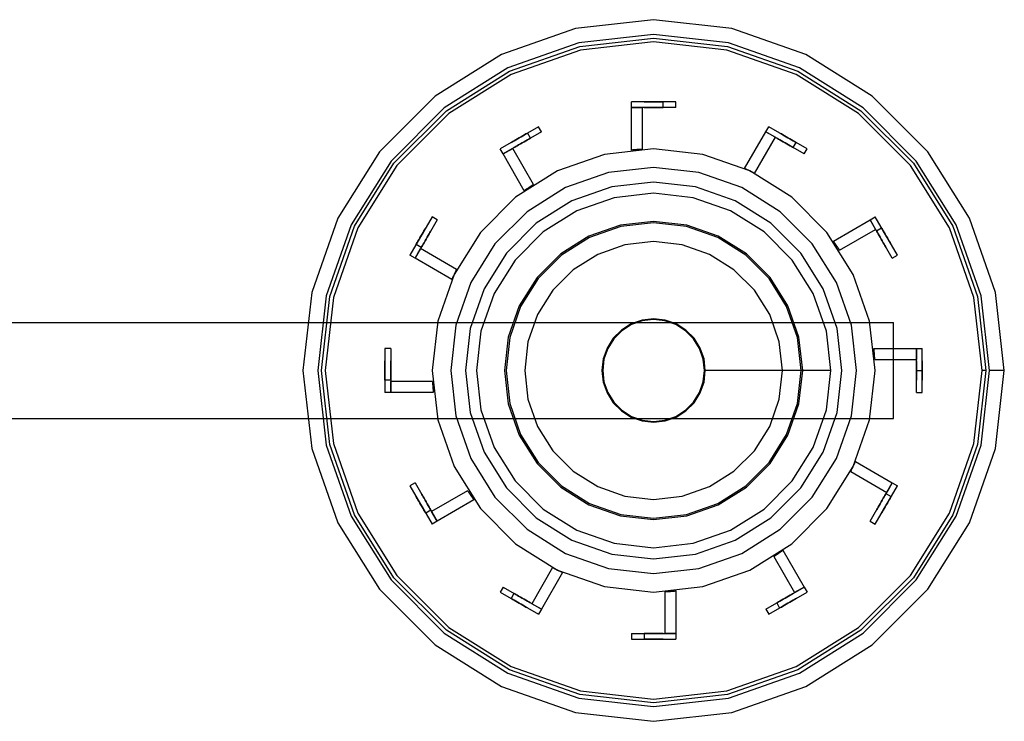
# Model space of a CAD drawing. Header units: millimetres. Extents: x -253 to 492, y -308 to 204.
# Tile 3 of 19: x 81 to 214, y -205 to -110. Entities that reach past the tile are written whole.
import ezdxf

# ---------------------------------------------------------------- set-up
doc = ezdxf.new("R2010")
doc.units = ezdxf.units.MM
doc.layers.add('GEOMETRY', color=7, linetype='Continuous')

msp = doc.modelspace()

# ---------------------------------------------------------------- linework, layer by layer
at = {"layer": 'GEOMETRY'}
for points in [[(214.5, -157.4012), (213.3116, -146.8534), (209.8058, -136.8346), (204.1586, -127.847), (196.653, -120.3414), (187.6654, -114.6942), (177.6466, -111.1884), (167.0988, -110), (156.5511, -111.1884), (146.5322, -114.6942), (137.5447, -120.3414), (130.0391, -127.847), (124.3919, -136.8346), (120.8861, -146.8534), (119.6977, -157.4012), (120.8861, -167.9489), (124.3919, -177.9678), (130.0391, -186.9553), (137.5447, -194.4609), (146.5322, -200.1081), (156.5511, -203.6139), (167.0988, -204.8023), (177.6466, -203.6139), (187.6654, -200.1081), (196.653, -194.4609), (204.1586, -186.9553), (209.8058, -177.9678), (213.3116, -167.9489), (214.5, -157.4012)], [(212.5, -157.4012), (211.3617, -147.2985), (208.0039, -137.7023), (202.5949, -129.094), (195.406, -121.9051), (186.7977, -116.4961), (177.2015, -113.1383), (167.0988, -112), (156.9961, -113.1383), (147.4, -116.4961), (138.7917, -121.9051), (131.6028, -129.094), (126.1938, -137.7023), (122.836, -147.2985), (121.6977, -157.4012), (122.836, -167.5039), (126.1938, -177.1), (131.6028, -185.7083), (138.7917, -192.8972), (147.4, -198.3062), (156.9961, -201.664), (167.0988, -202.8023), (177.2015, -201.664), (186.7977, -198.3062), (195.406, -192.8972), (202.5949, -185.7083), (208.0039, -177.1), (211.3617, -167.5039), (212.5, -157.4012)], [(212, -157.4012), (210.8742, -167.3926), (207.5534, -176.883), (202.204, -185.3966), (195.0943, -192.5063), (186.5807, -197.8557), (177.0903, -201.1766), (167.0988, -202.3023), (157.1074, -201.1766), (147.617, -197.8557), (139.1034, -192.5063), (131.9937, -185.3966), (126.6443, -176.883), (123.3234, -167.3926), (122.1977, -157.4012), (123.3234, -147.4097), (126.6443, -137.9193), (131.9937, -129.4057), (139.1034, -122.296), (147.617, -116.9466), (157.1074, -113.6258), (167.0988, -112.5), (177.0903, -113.6258), (186.5807, -116.9466), (195.0943, -122.296), (202.204, -129.4057), (207.5534, -137.9193), (210.8742, -147.4097), (212, -157.4012)], [(211.5, -157.4012), (210.3868, -147.521), (207.1029, -138.1362), (201.8131, -129.7175), (194.7825, -122.6869), (186.3638, -117.3971), (176.979, -114.1132), (167.0988, -113), (157.2186, -114.1132), (147.8339, -117.3971), (139.4152, -122.6869), (132.3846, -129.7175), (127.0948, -138.1362), (123.8109, -147.521), (122.6977, -157.4012), (123.8109, -167.2814), (127.0948, -176.6661), (132.3846, -185.0848), (139.4152, -192.1154), (147.8339, -197.4052), (157.2186, -200.6891), (167.0988, -201.8023), (176.979, -200.6891), (186.3638, -197.4052), (194.7825, -192.1154), (201.8131, -185.0848), (207.1029, -176.6661), (210.3868, -167.2814), (211.5, -157.4012)], [(164.1058, -121.884), (164.1058, -121.0858)], [(170.0919, -121.0858), (164.1058, -121.0858)], [(168.3958, -121.0858), (168.3633, -121.0858), (168.2674, -121.0858), (168.1129, -121.0858), (167.9075, -121.0858), (167.6616, -121.0858), (167.3874, -121.0858), (167.0988, -121.0858), (166.8102, -121.0858), (166.5361, -121.0858), (166.2902, -121.0858), (166.0848, -121.0858), (165.9303, -121.0858), (165.8344, -121.0858), (165.8019, -121.0858), (165.8344, -121.0858), (165.9303, -121.0858), (166.0848, -121.0858), (166.2902, -121.0858), (166.5361, -121.0858), (166.8102, -121.0858), (167.0988, -121.0858), (167.3874, -121.0858), (167.6616, -121.0858), (167.9075, -121.0858), (168.1129, -121.0858), (168.2674, -121.0858), (168.3633, -121.0858), (168.3958, -121.0858)], [(168.3958, -121.884), (168.3958, -121.0858)], [(170.0919, -121.884), (170.0919, -121.0858)], [(164.1058, -127.621), (164.1058, -121.884)], [(170.0919, -121.884), (164.1058, -121.884)], [(164.1058, -121.884), (165.6023, -121.884)], [(165.6023, -127.5084), (165.6023, -121.884)], [(168.3958, -121.884), (168.3633, -121.884), (168.2674, -121.884), (168.1129, -121.884), (167.9075, -121.884), (167.6616, -121.884), (167.3874, -121.884), (167.0988, -121.884), (166.8102, -121.884), (166.5361, -121.884), (166.2902, -121.884), (166.0848, -121.884), (165.9303, -121.884), (165.8344, -121.884), (165.8019, -121.884), (165.8344, -121.884), (165.9303, -121.884), (166.0848, -121.884), (166.2902, -121.884), (166.5361, -121.884), (166.8102, -121.884), (167.0988, -121.884), (167.3874, -121.884), (167.6616, -121.884), (167.9075, -121.884), (168.1129, -121.884), (168.2674, -121.884), (168.3633, -121.884), (168.3958, -121.884)], [(151.5332, -124.4546), (146.3491, -127.4477)], [(151.9323, -125.1458), (151.5332, -124.4546)], [(182.2654, -125.1458), (182.6645, -124.4546)], [(187.8485, -127.4477), (182.6645, -124.4546)], [(151.9323, -125.1458), (146.7482, -128.1389)], [(150.0644, -125.3027), (150.0362, -125.3189), (149.9531, -125.3669), (149.8193, -125.4441), (149.6415, -125.5468), (149.4285, -125.6698), (149.1911, -125.8068), (148.9412, -125.9511), (148.6912, -126.0955), (148.4538, -126.2325), (148.2408, -126.3555), (148.063, -126.4582), (147.9292, -126.5354), (147.8461, -126.5834), (147.8179, -126.5996), (147.8461, -126.5834), (147.9292, -126.5354), (148.063, -126.4582), (148.2408, -126.3555), (148.4538, -126.2325), (148.6912, -126.0955), (148.9412, -125.9511), (149.1911, -125.8068), (149.4285, -125.6698), (149.6415, -125.5468), (149.8193, -125.4441), (149.9531, -125.3669), (150.0362, -125.3189), (150.0644, -125.3027)], [(150.4634, -125.9939), (150.4353, -126.0101), (150.3522, -126.0581), (150.2184, -126.1353), (150.0405, -126.238), (149.8276, -126.361), (149.5902, -126.4981), (149.3402, -126.6424), (149.0903, -126.7867), (148.8529, -126.9237), (148.6399, -127.0467), (148.4621, -127.1494), (148.3283, -127.2266), (148.2452, -127.2746), (148.217, -127.2908), (148.2452, -127.2746), (148.3283, -127.2266), (148.4621, -127.1494), (148.6399, -127.0467), (148.8529, -126.9237), (149.0903, -126.7867), (149.3402, -126.6424), (149.5902, -126.4981), (149.8276, -126.361), (150.0405, -126.238), (150.2184, -126.1353), (150.3522, -126.0581), (150.4353, -126.0101), (150.4634, -125.9939)], [(150.4634, -125.9939), (150.0644, -125.3027)], [(179.3969, -130.1142), (182.2654, -125.1458)], [(180.7492, -130.765), (183.5614, -125.8941)], [(187.4495, -128.1389), (182.2654, -125.1458)], [(182.2654, -125.1458), (183.5614, -125.8941)], [(185.9807, -127.2908), (185.9525, -127.2746), (185.8694, -127.2266), (185.7356, -127.1494), (185.5578, -127.0467), (185.3448, -126.9237), (185.1074, -126.7867), (184.8574, -126.6424), (184.6075, -126.4981), (184.3701, -126.361), (184.1571, -126.238), (183.9793, -126.1353), (183.8455, -126.0581), (183.7624, -126.0101), (183.7342, -125.9939), (183.7624, -126.0101), (183.8455, -126.0581), (183.9793, -126.1353), (184.1571, -126.238), (184.3701, -126.361), (184.6075, -126.4981), (184.8574, -126.6424), (185.1074, -126.7867), (185.3448, -126.9237), (185.5578, -127.0467), (185.7356, -127.1494), (185.8694, -127.2266), (185.9525, -127.2746), (185.9807, -127.2908)], [(186.3797, -126.5996), (186.3516, -126.5834), (186.2685, -126.5354), (186.1347, -126.4582), (185.9568, -126.3555), (185.7439, -126.2325), (185.5065, -126.0955), (185.2565, -125.9511), (185.0066, -125.8068), (184.7692, -125.6698), (184.5562, -125.5468), (184.3783, -125.4441), (184.2445, -125.3669), (184.1615, -125.3189), (184.1333, -125.3027), (184.1615, -125.3189), (184.2445, -125.3669), (184.3783, -125.4441), (184.5562, -125.5468), (184.7692, -125.6698), (185.0066, -125.8068), (185.2565, -125.9511), (185.5065, -126.0955), (185.7439, -126.2325), (185.9568, -126.3555), (186.1347, -126.4582), (186.2685, -126.5354), (186.3516, -126.5834), (186.3797, -126.5996)], [(197.0291, -157.4012), (196.2787, -150.7411), (194.065, -144.4149), (190.4992, -138.74), (185.76, -134.0008), (180.0851, -130.435), (173.7589, -128.2213), (167.0988, -127.4709), (160.4387, -128.2213), (154.1126, -130.435), (148.4376, -134.0008), (143.6984, -138.74), (140.1326, -144.4149), (137.919, -150.7411), (137.1686, -157.4012), (137.919, -164.0613), (140.1326, -170.3874), (143.6984, -176.0624), (148.4376, -180.8016), (154.1126, -184.3674), (160.4387, -186.581), (167.0988, -187.3314), (173.7589, -186.581), (180.0851, -184.3674), (185.76, -180.8016), (190.4992, -176.0624), (194.065, -170.3874), (196.2787, -164.0613), (197.0291, -157.4012)], [(146.7482, -128.1389), (146.3491, -127.4477)], [(146.7482, -128.1389), (148.0442, -127.3906)], [(150.8564, -132.2615), (148.0442, -127.3906)], [(165.6023, -127.5084), (165.5468, -127.5112), (165.4913, -127.5141), (165.4358, -127.5172), (165.3803, -127.5203), (165.3248, -127.5236), (165.2693, -127.5269), (165.2138, -127.5303), (165.1584, -127.5339), (165.1029, -127.5376), (165.0474, -127.5413), (164.992, -127.5452), (164.9365, -127.5491), (164.8811, -127.5532), (164.8256, -127.5574), (164.7702, -127.5617), (164.7148, -127.566), (164.6594, -127.5705), (164.604, -127.5751), (164.5486, -127.5798), (164.4932, -127.5846), (164.4379, -127.5895), (164.3825, -127.5944), (164.3271, -127.5995), (164.2718, -127.6047), (164.2165, -127.61), (164.1611, -127.6154), (164.1058, -127.621)], [(185.9807, -127.2908), (186.3797, -126.5996)], [(187.4495, -128.1389), (187.8485, -127.4477)], [(149.6167, -133.1073), (146.7482, -128.1389)], [(194.5349, -157.4012), (193.847, -151.2961), (191.8179, -145.4971), (188.5492, -140.2951), (184.2049, -135.9508), (179.0029, -132.6821), (173.2039, -130.653), (167.0988, -129.9651), (160.9937, -130.653), (155.1948, -132.6821), (149.9927, -135.9508), (145.6485, -140.2951), (142.3798, -145.4971), (140.3507, -151.2961), (139.6628, -157.4012), (140.3507, -163.5063), (142.3798, -169.3052), (145.6485, -174.5073), (149.9927, -178.8515), (155.1948, -182.1202), (160.9937, -184.1493), (167.0988, -184.8372), (173.2039, -184.1493), (179.0029, -182.1202), (184.2049, -178.8515), (188.5492, -174.5073), (191.8179, -169.3052), (193.847, -163.5063), (194.5349, -157.4012)], [(180.7492, -130.765), (180.6997, -130.7397), (180.6502, -130.7145), (180.6006, -130.6893), (180.551, -130.6643), (180.5013, -130.6394), (180.4516, -130.6145), (180.4018, -130.5898), (180.352, -130.5651), (180.3021, -130.5405), (180.2522, -130.5161), (180.2022, -130.4917), (180.1522, -130.4674), (180.1022, -130.4432), (180.0521, -130.4191), (180.002, -130.3951), (179.9518, -130.3712), (179.9016, -130.3473), (179.8513, -130.3236), (179.801, -130.3), (179.7506, -130.2764), (179.7002, -130.253), (179.6498, -130.2296), (179.5993, -130.2064), (179.5488, -130.1832), (179.4982, -130.1601), (179.4476, -130.1371), (179.3969, -130.1142)], [(192.5395, -157.4012), (191.9017, -151.7401), (190.0201, -146.3629), (186.9892, -141.5391), (182.9609, -137.5108), (178.1371, -134.4799), (172.7599, -132.5983), (167.0988, -131.9605), (161.4377, -132.5983), (156.0605, -134.4799), (151.2368, -137.5108), (147.2085, -141.5391), (144.1776, -146.3629), (142.296, -151.7401), (141.6581, -157.4012), (142.296, -163.0623), (144.1776, -168.4395), (147.2085, -173.2632), (151.2368, -177.2915), (156.0605, -180.3224), (161.4377, -182.204), (167.0988, -182.8419), (172.7599, -182.204), (178.1371, -180.3224), (182.9609, -177.2915), (186.9892, -173.2632), (190.0201, -168.4395), (191.9017, -163.0623), (192.5395, -157.4012)], [(150.8564, -132.2615), (150.8098, -132.2917), (150.7632, -132.322), (150.7166, -132.3524), (150.6701, -132.3829), (150.6237, -132.4134), (150.5773, -132.4441), (150.531, -132.4748), (150.4847, -132.5056), (150.4385, -132.5365), (150.3923, -132.5675), (150.3462, -132.5986), (150.3002, -132.6297), (150.2542, -132.661), (150.2083, -132.6923), (150.1624, -132.7237), (150.1166, -132.7552), (150.0709, -132.7868), (150.0252, -132.8184), (149.9796, -132.8502), (149.934, -132.882), (149.8885, -132.914), (149.8431, -132.946), (149.7977, -132.9781), (149.7523, -133.0102), (149.7071, -133.0425), (149.6619, -133.0748), (149.6167, -133.1073)], [(191.043, -157.4012), (190.4427, -152.0731), (188.6718, -147.0122), (185.8192, -142.4722), (182.0278, -138.6808), (177.4878, -135.8282), (172.4269, -134.0573), (167.0988, -133.457), (161.7708, -134.0573), (156.7098, -135.8282), (152.1699, -138.6808), (148.3785, -142.4722), (145.5259, -147.0122), (143.755, -152.0731), (143.1547, -157.4012), (143.755, -162.7292), (145.5259, -167.7902), (148.3785, -172.3301), (152.1699, -176.1215), (156.7098, -178.9741), (161.7708, -180.745), (167.0988, -181.3453), (172.4269, -180.745), (177.4878, -178.9741), (182.0278, -176.1215), (185.8192, -172.3301), (188.6718, -167.7902), (190.4427, -162.7292), (191.043, -157.4012)], [(137.1453, -136.6515), (134.1523, -141.8355)], [(137.8365, -137.0505), (134.8435, -142.2346)], [(137.8365, -137.0505), (137.1453, -136.6515)], [(191.3927, -139.919), (196.3611, -137.0505)], [(196.3611, -137.0505), (197.0523, -136.6515)], [(199.3542, -142.2346), (196.3611, -137.0505)], [(196.3611, -137.0505), (197.1094, -138.3465)], [(200.0454, -141.8355), (197.0523, -136.6515)], [(135.0003, -140.3667), (135.0166, -140.3385), (135.0646, -140.2555), (135.1418, -140.1217), (135.2445, -139.9438), (135.3675, -139.7308), (135.5045, -139.4934), (135.6488, -139.2435), (135.7931, -138.9935), (135.9302, -138.7561), (136.0531, -138.5432), (136.1558, -138.3653), (136.2331, -138.2315), (136.2811, -138.1484), (136.2973, -138.1203), (136.2811, -138.1484), (136.2331, -138.2315), (136.1558, -138.3653), (136.0531, -138.5432), (135.9302, -138.7561), (135.7931, -138.9935), (135.6488, -139.2435), (135.5045, -139.4934), (135.3675, -139.7308), (135.2445, -139.9438), (135.1418, -140.1217), (135.0646, -140.2555), (135.0166, -140.3385), (135.0003, -140.3667)], [(187.2519, -157.4012), (186.7466, -152.9167), (185.2561, -148.6571), (182.8551, -144.836), (179.664, -141.6449), (175.8429, -139.2439), (171.5833, -137.7534), (167.0988, -137.2481), (162.6144, -137.7534), (158.3548, -139.2439), (154.5336, -141.6449), (151.3426, -144.836), (148.9416, -148.6571), (147.4511, -152.9167), (146.9458, -157.4012), (147.4511, -161.8856), (148.9416, -166.1452), (151.3426, -169.9664), (154.5336, -173.1574), (158.3548, -175.5584), (162.6144, -177.0489), (167.0988, -177.5542), (171.5833, -177.0489), (175.8429, -175.5584), (179.664, -173.1574), (182.8551, -169.9664), (185.2561, -166.1452), (186.7466, -161.8856), (187.2519, -157.4012)], [(187.0523, -157.4012), (186.552, -152.9611), (185.0763, -148.7437), (182.6991, -144.9604), (179.5396, -141.8009), (175.7563, -139.4237), (171.5389, -137.948), (167.0988, -137.4477), (162.6588, -137.948), (158.4413, -139.4237), (154.658, -141.8009), (151.4986, -144.9604), (149.1214, -148.7437), (147.6456, -152.9611), (147.1453, -157.4012), (147.6456, -161.8412), (149.1214, -166.0587), (151.4986, -169.842), (154.658, -173.0014), (158.4413, -175.3786), (162.6588, -176.8544), (167.0988, -177.3547), (171.5389, -176.8544), (175.7563, -175.3786), (179.5396, -173.0014), (182.6991, -169.842), (185.0763, -166.0587), (186.552, -161.8412), (187.0523, -157.4012)], [(192.2385, -141.1587), (197.1094, -138.3465)], [(197.2092, -138.5193), (197.9004, -138.1203)], [(197.9004, -138.1203), (197.9166, -138.1484), (197.9646, -138.2315), (198.0418, -138.3653), (198.1445, -138.5432), (198.2675, -138.7561), (198.4045, -138.9935), (198.5489, -139.2435), (198.6932, -139.4934), (198.8302, -139.7308), (198.9532, -139.9438), (199.0559, -140.1217), (199.1331, -140.2555), (199.1811, -140.3385), (199.1973, -140.3667), (199.1811, -140.3385), (199.1331, -140.2555), (199.0559, -140.1217), (198.9532, -139.9438), (198.8302, -139.7308), (198.6932, -139.4934), (198.5489, -139.2435), (198.4045, -138.9935), (198.2675, -138.7561), (198.1445, -138.5432), (198.0418, -138.3653), (197.9646, -138.2315), (197.9166, -138.1484), (197.9004, -138.1203)], [(135.6915, -140.7658), (135.7078, -140.7376), (135.7558, -140.6545), (135.833, -140.5207), (135.9357, -140.3429), (136.0587, -140.1299), (136.1957, -139.8925), (136.34, -139.6426), (136.4843, -139.3926), (136.6214, -139.1552), (136.7444, -138.9422), (136.847, -138.7644), (136.9243, -138.6306), (136.9723, -138.5475), (136.9885, -138.5193), (136.9723, -138.5475), (136.9243, -138.6306), (136.847, -138.7644), (136.7444, -138.9422), (136.6214, -139.1552), (136.4843, -139.3926), (136.34, -139.6426), (136.1957, -139.8925), (136.0587, -140.1299), (135.9357, -140.3429), (135.833, -140.5207), (135.7558, -140.6545), (135.7078, -140.7376), (135.6915, -140.7658)], [(197.2092, -138.5193), (197.2254, -138.5475), (197.2734, -138.6306), (197.3506, -138.7644), (197.4533, -138.9422), (197.5763, -139.1552), (197.7133, -139.3926), (197.8576, -139.6426), (198.0019, -139.8925), (198.139, -140.1299), (198.262, -140.3429), (198.3647, -140.5207), (198.4419, -140.6545), (198.4899, -140.7376), (198.5061, -140.7658), (198.4899, -140.7376), (198.4419, -140.6545), (198.3647, -140.5207), (198.262, -140.3429), (198.139, -140.1299), (198.0019, -139.8925), (197.8576, -139.6426), (197.7133, -139.3926), (197.5763, -139.1552), (197.4533, -138.9422), (197.3506, -138.7644), (197.2734, -138.6306), (197.2254, -138.5475), (197.2092, -138.5193)], [(134.8435, -142.2346), (135.5918, -140.9386)], [(135.6915, -140.7658), (135.0003, -140.3667)], [(140.4627, -143.7508), (135.5918, -140.9386)], [(184.5198, -157.4012), (184.083, -153.5246), (182.7946, -149.8425), (180.7191, -146.5394), (177.9606, -143.7809), (174.6575, -141.7054), (170.9754, -140.417), (167.0988, -139.9802), (163.2223, -140.417), (159.5402, -141.7054), (156.2371, -143.7809), (153.4786, -146.5394), (151.4031, -149.8425), (150.1147, -153.5246), (149.6779, -157.4012), (150.1147, -161.2777), (151.4031, -164.9598), (153.4786, -168.2629), (156.2371, -171.0214), (159.5402, -173.0969), (163.2223, -174.3853), (167.0988, -174.8221), (170.9754, -174.3853), (174.6575, -173.0969), (177.9606, -171.0214), (180.7191, -168.2629), (182.7946, -164.9598), (184.083, -161.2777), (184.5198, -157.4012)], [(192.2385, -141.1587), (192.2083, -141.1121), (192.178, -141.0655), (192.1476, -141.0189), (192.1171, -140.9724), (192.0866, -140.926), (192.0559, -140.8796), (192.0252, -140.8333), (191.9944, -140.787), (191.9635, -140.7408), (191.9325, -140.6947), (191.9014, -140.6486), (191.8703, -140.6025), (191.839, -140.5566), (191.8077, -140.5106), (191.7763, -140.4648), (191.7448, -140.419), (191.7132, -140.3732), (191.6816, -140.3275), (191.6498, -140.2819), (191.618, -140.2363), (191.586, -140.1908), (191.554, -140.1454), (191.5219, -140.1), (191.4898, -140.0547), (191.4575, -140.0094), (191.4252, -139.9642), (191.3927, -139.919)], [(134.8435, -142.2346), (134.1523, -141.8355)], [(139.8119, -145.1031), (134.8435, -142.2346)], [(199.3542, -142.2346), (200.0454, -141.8355)], [(140.4627, -143.7508), (140.4374, -143.8003), (140.4121, -143.8498), (140.387, -143.8994), (140.362, -143.949), (140.337, -143.9987), (140.3122, -144.0484), (140.2874, -144.0982), (140.2628, -144.148), (140.2382, -144.1979), (140.2137, -144.2478), (140.1894, -144.2978), (140.1651, -144.3478), (140.1409, -144.3978), (140.1168, -144.4479), (140.0928, -144.498), (140.0688, -144.5482), (140.045, -144.5984), (140.0213, -144.6487), (139.9976, -144.699), (139.9741, -144.7494), (139.9506, -144.7998), (139.9273, -144.8502), (139.904, -144.9007), (139.8809, -144.9512), (139.8578, -145.0018), (139.8348, -145.0524), (139.8119, -145.1031)], [(-199.5349, -150.9012), (199.5349, -150.9012)], [(174.0826, -157.4012), (173.9075, -155.8471), (173.391, -154.371), (172.5589, -153.0469), (171.4531, -151.9411), (170.129, -151.109), (168.6529, -150.5925), (167.0988, -150.4174), (165.5448, -150.5925), (164.0687, -151.109), (162.7446, -151.9411), (161.6387, -153.0469), (160.8067, -154.371), (160.2902, -155.8471), (160.1151, -157.4012), (160.2902, -158.9552), (160.8067, -160.4313), (161.6387, -161.7554), (162.7446, -162.8613), (164.0687, -163.6933), (165.5448, -164.2098), (167.0988, -164.3849), (168.6529, -164.2098), (170.129, -163.6933), (171.4531, -162.8613), (172.5589, -161.7554), (173.391, -160.4313), (173.9075, -158.9552), (174.0826, -157.4012)], [(173.9828, -157.4012), (173.8102, -155.8693), (173.3011, -154.4143), (172.4809, -153.1091), (171.3909, -152.0191), (170.0857, -151.1989), (168.6307, -150.6898), (167.0988, -150.5172), (165.567, -150.6898), (164.112, -151.1989), (162.8068, -152.0191), (161.7167, -153.1091), (160.8966, -154.4143), (160.3875, -155.8693), (160.2149, -157.4012), (160.3875, -158.933), (160.8966, -160.388), (161.7167, -161.6932), (162.8068, -162.7833), (164.112, -163.6034), (165.567, -164.1125), (167.0988, -164.2851), (168.6307, -164.1125), (170.0857, -163.6034), (171.3909, -162.7833), (172.4809, -161.6932), (173.3011, -160.388), (173.8102, -158.933), (173.9828, -157.4012)], [(199.5349, -163.9012), (199.5349, -150.9012)], [(130.7835, -154.4081), (130.7835, -160.3942)], [(131.5816, -154.4081), (130.7835, -154.4081)], [(131.5816, -154.4081), (131.5816, -160.3942)], [(196.9916, -155.9047), (196.9888, -155.8491), (196.9859, -155.7936), (196.9828, -155.7381), (196.9797, -155.6826), (196.9764, -155.6271), (196.9731, -155.5716), (196.9697, -155.5162), (196.9661, -155.4607), (196.9624, -155.4052), (196.9587, -155.3497), (196.9548, -155.2943), (196.9509, -155.2388), (196.9468, -155.1834), (196.9426, -155.128), (196.9383, -155.0726), (196.934, -155.0171), (196.9295, -154.9617), (196.9249, -154.9063), (196.9202, -154.8509), (196.9154, -154.7956), (196.9105, -154.7402), (196.9056, -154.6848), (196.9005, -154.6295), (196.8953, -154.5741), (196.89, -154.5188), (196.8846, -154.4635), (196.879, -154.4081)], [(196.879, -154.4081), (202.616, -154.4081)], [(202.616, -154.4081), (203.4142, -154.4081)], [(202.616, -160.3942), (202.616, -154.4081)], [(202.616, -154.4081), (202.616, -155.9047)], [(203.4142, -160.3942), (203.4142, -154.4081)], [(130.7835, -158.6981), (130.7835, -158.6656), (130.7835, -158.5697), (130.7835, -158.4152), (130.7835, -158.2098), (130.7835, -157.9639), (130.7835, -157.6898), (130.7835, -157.4012), (130.7835, -157.1126), (130.7835, -156.8384), (130.7835, -156.5925), (130.7835, -156.3871), (130.7835, -156.2326), (130.7835, -156.1367), (130.7835, -156.1042), (130.7835, -156.1367), (130.7835, -156.2326), (130.7835, -156.3871), (130.7835, -156.5925), (130.7835, -156.8384), (130.7835, -157.1126), (130.7835, -157.4012), (130.7835, -157.6898), (130.7835, -157.9639), (130.7835, -158.2098), (130.7835, -158.4152), (130.7835, -158.5697), (130.7835, -158.6656), (130.7835, -158.6981)], [(131.5816, -158.6981), (131.5816, -158.6656), (131.5816, -158.5697), (131.5816, -158.4152), (131.5816, -158.2098), (131.5816, -157.9639), (131.5816, -157.6898), (131.5816, -157.4012), (131.5816, -157.1126), (131.5816, -156.8384), (131.5816, -156.5925), (131.5816, -156.3871), (131.5816, -156.2326), (131.5816, -156.1367), (131.5816, -156.1042), (131.5816, -156.1367), (131.5816, -156.2326), (131.5816, -156.3871), (131.5816, -156.5925), (131.5816, -156.8384), (131.5816, -157.1126), (131.5816, -157.4012), (131.5816, -157.6898), (131.5816, -157.9639), (131.5816, -158.2098), (131.5816, -158.4152), (131.5816, -158.5697), (131.5816, -158.6656), (131.5816, -158.6981)], [(196.9916, -155.9047), (202.616, -155.9047)], [(202.616, -157.4012), (202.616, -157.6898), (202.616, -157.9639), (202.616, -158.2098), (202.616, -158.4152), (202.616, -158.5697), (202.616, -158.6656), (202.616, -158.6981), (202.616, -158.6656), (202.616, -158.5697), (202.616, -158.4152), (202.616, -158.2098), (202.616, -157.9639), (202.616, -157.6898), (202.616, -157.4012), (202.616, -157.1126), (202.616, -156.8384), (202.616, -156.5925), (202.616, -156.3871), (202.616, -156.2326), (202.616, -156.1367), (202.616, -156.1042), (202.616, -156.1367), (202.616, -156.2326), (202.616, -156.3871), (202.616, -156.5925), (202.616, -156.8384), (202.616, -157.1126), (202.616, -157.4012)], [(203.4142, -157.4012), (203.4142, -157.6898), (203.4142, -157.9639), (203.4142, -158.2098), (203.4142, -158.4152), (203.4142, -158.5697), (203.4142, -158.6656), (203.4142, -158.6981), (203.4142, -158.6656), (203.4142, -158.5697), (203.4142, -158.4152), (203.4142, -158.2098), (203.4142, -157.9639), (203.4142, -157.6898), (203.4142, -157.4012), (203.4142, -157.1126), (203.4142, -156.8384), (203.4142, -156.5925), (203.4142, -156.3871), (203.4142, -156.2326), (203.4142, -156.1367), (203.4142, -156.1042), (203.4142, -156.1367), (203.4142, -156.2326), (203.4142, -156.3871), (203.4142, -156.5925), (203.4142, -156.8384), (203.4142, -157.1126), (203.4142, -157.4012)], [(184.5198, -157.4012), (174.0826, -157.4012)], [(191.043, -157.4012), (184.5198, -157.4012)], [(202.616, -157.4012), (203.4142, -157.4012)], [(212, -157.4012), (211.9992, -157.4012), (211.9966, -157.4012), (211.9924, -157.4012), (211.9865, -157.4012), (211.979, -157.4012), (211.9698, -157.4012), (211.9591, -157.4012), (211.9468, -157.4012), (211.933, -157.4012), (211.9177, -157.4012), (211.9011, -157.4012), (211.883, -157.4012), (211.8637, -157.4012), (211.8431, -157.4012), (211.8214, -157.4012), (211.7986, -157.4012), (211.7748, -157.4012), (211.75, -157.4012), (211.7244, -157.4012), (211.698, -157.4012), (211.671, -157.4012), (211.6434, -157.4012), (211.6153, -157.4012), (211.5868, -157.4012), (211.558, -157.4012), (211.5291, -157.4012), (211.5, -157.4012)], [(214.5, -157.4012), (214.4966, -157.4012), (214.4865, -157.4012), (214.4696, -157.4012), (214.4461, -157.4012), (214.416, -157.4012), (214.3794, -157.4012), (214.3364, -157.4012), (214.2873, -157.4012), (214.2321, -157.4012), (214.171, -157.4012), (214.1042, -157.4012), (214.0321, -157.4012), (213.9547, -157.4012), (213.8725, -157.4012), (213.7856, -157.4012), (213.6943, -157.4012), (213.599, -157.4012), (213.5, -157.4012), (213.3976, -157.4012), (213.2922, -157.4012), (213.184, -157.4012), (213.0736, -157.4012), (212.9612, -157.4012), (212.8473, -157.4012), (212.7322, -157.4012), (212.6163, -157.4012), (212.5, -157.4012)], [(131.5816, -158.6981), (130.7835, -158.6981)], [(131.5816, -160.3942), (131.5816, -158.8977)], [(137.206, -158.8977), (131.5816, -158.8977)], [(137.206, -158.8977), (137.2089, -158.9532), (137.2118, -159.0087), (137.2148, -159.0642), (137.218, -159.1197), (137.2212, -159.1752), (137.2246, -159.2307), (137.228, -159.2862), (137.2316, -159.3416), (137.2352, -159.3971), (137.239, -159.4526), (137.2429, -159.508), (137.2468, -159.5635), (137.2509, -159.6189), (137.2551, -159.6744), (137.2593, -159.7298), (137.2637, -159.7852), (137.2682, -159.8406), (137.2728, -159.896), (137.2774, -159.9514), (137.2822, -160.0068), (137.2871, -160.0621), (137.2921, -160.1175), (137.2972, -160.1729), (137.3024, -160.2282), (137.3077, -160.2835), (137.3131, -160.3389), (137.3186, -160.3942)], [(131.5816, -160.3942), (130.7835, -160.3942)], [(137.3186, -160.3942), (131.5816, -160.3942)], [(202.616, -160.3942), (203.4142, -160.3942)], [(-199.5349, -163.9012), (199.5349, -163.9012)], [(193.735, -171.0515), (193.7603, -171.002), (193.7855, -170.9525), (193.8107, -170.9029), (193.8357, -170.8533), (193.8606, -170.8036), (193.8855, -170.7539), (193.9102, -170.7041), (193.9349, -170.6543), (193.9595, -170.6044), (193.9839, -170.5545), (194.0083, -170.5046), (194.0326, -170.4546), (194.0568, -170.4045), (194.0809, -170.3544), (194.1049, -170.3043), (194.1288, -170.2541), (194.1527, -170.2039), (194.1764, -170.1536), (194.2, -170.1033), (194.2236, -170.0529), (194.247, -170.0025), (194.2704, -169.9521), (194.2936, -169.9016), (194.3168, -169.8511), (194.3399, -169.8005), (194.3629, -169.7499), (194.3858, -169.6992)], [(194.3858, -169.6992), (199.3542, -172.5677)], [(193.735, -171.0515), (198.6059, -173.8638)], [(134.8435, -172.5677), (134.1523, -172.9668)], [(134.1523, -172.9668), (137.1453, -178.1509)], [(134.8435, -172.5677), (137.8365, -177.7518)], [(196.3611, -177.7518), (199.3542, -172.5677)], [(197.0523, -178.1509), (200.0454, -172.9668)], [(199.3542, -172.5677), (198.6059, -173.8638)], [(199.3542, -172.5677), (200.0454, -172.9668)], [(136.9885, -176.283), (136.9723, -176.2548), (136.9243, -176.1717), (136.847, -176.0379), (136.7444, -175.8601), (136.6214, -175.6471), (136.4843, -175.4097), (136.34, -175.1598), (136.1957, -174.9098), (136.0587, -174.6724), (135.9357, -174.4595), (135.833, -174.2816), (135.7558, -174.1478), (135.7078, -174.0647), (135.6915, -174.0366), (135.7078, -174.0647), (135.7558, -174.1478), (135.833, -174.2816), (135.9357, -174.4595), (136.0587, -174.6724), (136.1957, -174.9098), (136.34, -175.1598), (136.4843, -175.4097), (136.6214, -175.6471), (136.7444, -175.8601), (136.847, -176.0379), (136.9243, -176.1717), (136.9723, -176.2548), (136.9885, -176.283)], [(141.9592, -173.6436), (137.0883, -176.4558)], [(141.9592, -173.6436), (141.9894, -173.6902), (142.0197, -173.7368), (142.0501, -173.7834), (142.0805, -173.8299), (142.1111, -173.8763), (142.1417, -173.9227), (142.1725, -173.969), (142.2033, -174.0153), (142.2342, -174.0615), (142.2652, -174.1077), (142.2962, -174.1538), (142.3274, -174.1998), (142.3586, -174.2458), (142.39, -174.2917), (142.4214, -174.3376), (142.4529, -174.3834), (142.4845, -174.4291), (142.5161, -174.4748), (142.5479, -174.5204), (142.5797, -174.566), (142.6116, -174.6115), (142.6436, -174.6569), (142.6757, -174.7023), (142.7079, -174.7477), (142.7402, -174.7929), (142.7725, -174.8381), (142.8049, -174.8833)], [(198.5061, -174.0366), (198.4899, -174.0647), (198.4419, -174.1478), (198.3647, -174.2816), (198.262, -174.4595), (198.139, -174.6724), (198.0019, -174.9098), (197.8576, -175.1598), (197.7133, -175.4097), (197.5763, -175.6471), (197.4533, -175.8601), (197.3506, -176.0379), (197.2734, -176.1717), (197.2254, -176.2548), (197.2092, -176.283), (197.2254, -176.2548), (197.2734, -176.1717), (197.3506, -176.0379), (197.4533, -175.8601), (197.5763, -175.6471), (197.7133, -175.4097), (197.8576, -175.1598), (198.0019, -174.9098), (198.139, -174.6724), (198.262, -174.4595), (198.3647, -174.2816), (198.4419, -174.1478), (198.4899, -174.0647), (198.5061, -174.0366)], [(198.5061, -174.0366), (199.1973, -174.4356)], [(136.2973, -176.6821), (136.2811, -176.6539), (136.2331, -176.5708), (136.1558, -176.437), (136.0531, -176.2592), (135.9302, -176.0462), (135.7931, -175.8088), (135.6488, -175.5588), (135.5045, -175.3089), (135.3675, -175.0715), (135.2445, -174.8585), (135.1418, -174.6807), (135.0646, -174.5469), (135.0166, -174.4638), (135.0003, -174.4356), (135.0166, -174.4638), (135.0646, -174.5469), (135.1418, -174.6807), (135.2445, -174.8585), (135.3675, -175.0715), (135.5045, -175.3089), (135.6488, -175.5588), (135.7931, -175.8088), (135.9302, -176.0462), (136.0531, -176.2592), (136.1558, -176.437), (136.2331, -176.5708), (136.2811, -176.6539), (136.2973, -176.6821)], [(142.8049, -174.8833), (137.8365, -177.7518)], [(199.1973, -174.4356), (199.1811, -174.4638), (199.1331, -174.5469), (199.0559, -174.6807), (198.9532, -174.8585), (198.8302, -175.0715), (198.6932, -175.3089), (198.5489, -175.5588), (198.4045, -175.8088), (198.2675, -176.0462), (198.1445, -176.2592), (198.0418, -176.437), (197.9646, -176.5708), (197.9166, -176.6539), (197.9004, -176.6821), (197.9166, -176.6539), (197.9646, -176.5708), (198.0418, -176.437), (198.1445, -176.2592), (198.2675, -176.0462), (198.4045, -175.8088), (198.5489, -175.5588), (198.6932, -175.3089), (198.8302, -175.0715), (198.9532, -174.8585), (199.0559, -174.6807), (199.1331, -174.5469), (199.1811, -174.4638), (199.1973, -174.4356)], [(136.9885, -176.283), (136.2973, -176.6821)], [(137.8365, -177.7518), (137.0883, -176.4558)], [(137.8365, -177.7518), (137.1453, -178.1509)], [(196.3611, -177.7518), (197.0523, -178.1509)], [(183.3413, -182.5408), (183.3879, -182.5106), (183.4345, -182.4803), (183.4811, -182.4499), (183.5276, -182.4195), (183.574, -182.3889), (183.6204, -182.3583), (183.6667, -182.3275), (183.713, -182.2967), (183.7592, -182.2658), (183.8053, -182.2348), (183.8514, -182.2038), (183.8975, -182.1726), (183.9434, -182.1414), (183.9894, -182.11), (184.0352, -182.0786), (184.081, -182.0471), (184.1268, -182.0155), (184.1725, -181.9839), (184.2181, -181.9521), (184.2637, -181.9203), (184.3092, -181.8884), (184.3546, -181.8564), (184.4, -181.8243), (184.4453, -181.7921), (184.4906, -181.7598), (184.5358, -181.7275), (184.581, -181.6951)], [(184.581, -181.6951), (187.4495, -186.6635)], [(183.3413, -182.5408), (186.1535, -187.4117)], [(153.4485, -184.0373), (150.6362, -188.9082)], [(154.8008, -184.6881), (151.9323, -189.6565)], [(153.4485, -184.0373), (153.498, -184.0626), (153.5475, -184.0879), (153.5971, -184.113), (153.6467, -184.138), (153.6964, -184.163), (153.7461, -184.1878), (153.7959, -184.2126), (153.8457, -184.2372), (153.8956, -184.2618), (153.9455, -184.2863), (153.9954, -184.3106), (154.0454, -184.3349), (154.0955, -184.3591), (154.1456, -184.3832), (154.1957, -184.4072), (154.2459, -184.4312), (154.2961, -184.455), (154.3464, -184.4787), (154.3967, -184.5024), (154.4471, -184.5259), (154.4975, -184.5494), (154.5479, -184.5727), (154.5984, -184.596), (154.6489, -184.6191), (154.6995, -184.6422), (154.7501, -184.6652), (154.8008, -184.6881)], [(146.7482, -186.6635), (146.3491, -187.3547)], [(146.3491, -187.3547), (151.5332, -190.3477)], [(146.7482, -186.6635), (151.9323, -189.6565)], [(148.217, -187.5115), (147.8179, -188.2027)], [(148.217, -187.5115), (148.2452, -187.5277), (148.3283, -187.5757), (148.4621, -187.653), (148.6399, -187.7556), (148.8529, -187.8786), (149.0903, -188.0157), (149.3402, -188.16), (149.5902, -188.3043), (149.8276, -188.4413), (150.0405, -188.5643), (150.2184, -188.667), (150.3522, -188.7442), (150.4353, -188.7922), (150.4634, -188.8085), (150.4353, -188.7922), (150.3522, -188.7442), (150.2184, -188.667), (150.0405, -188.5643), (149.8276, -188.4413), (149.5902, -188.3043), (149.3402, -188.16), (149.0903, -188.0157), (148.8529, -187.8786), (148.6399, -187.7556), (148.4621, -187.653), (148.3283, -187.5757), (148.2452, -187.5277), (148.217, -187.5115)], [(168.5953, -187.294), (168.6509, -187.2911), (168.7064, -187.2882), (168.7619, -187.2852), (168.8174, -187.282), (168.8729, -187.2788), (168.9284, -187.2754), (168.9838, -187.272), (169.0393, -187.2684), (169.0948, -187.2648), (169.1503, -187.261), (169.2057, -187.2571), (169.2612, -187.2532), (169.3166, -187.2491), (169.372, -187.2449), (169.4274, -187.2407), (169.4829, -187.2363), (169.5383, -187.2318), (169.5937, -187.2272), (169.6491, -187.2226), (169.7044, -187.2178), (169.7598, -187.2129), (169.8152, -187.2079), (169.8705, -187.2028), (169.9259, -187.1976), (169.9812, -187.1923), (170.0365, -187.1869), (170.0919, -187.1814)], [(168.5953, -187.294), (168.5953, -192.9184)], [(170.0919, -187.1814), (170.0919, -192.9184)], [(182.2654, -189.6565), (187.4495, -186.6635)], [(182.6645, -190.3477), (187.8485, -187.3547)], [(183.7342, -188.8085), (183.7624, -188.7922), (183.8455, -188.7442), (183.9793, -188.667), (184.1571, -188.5643), (184.3701, -188.4413), (184.6075, -188.3043), (184.8574, -188.16), (185.1074, -188.0157), (185.3448, -187.8786), (185.5578, -187.7556), (185.7356, -187.653), (185.8694, -187.5757), (185.9525, -187.5277), (185.9807, -187.5115), (185.9525, -187.5277), (185.8694, -187.5757), (185.7356, -187.653), (185.5578, -187.7556), (185.3448, -187.8786), (185.1074, -188.0157), (184.8574, -188.16), (184.6075, -188.3043), (184.3701, -188.4413), (184.1571, -188.5643), (183.9793, -188.667), (183.8455, -188.7442), (183.7624, -188.7922), (183.7342, -188.8085)], [(187.4495, -186.6635), (186.1535, -187.4117)], [(187.4495, -186.6635), (187.8485, -187.3547)], [(147.8179, -188.2027), (147.8461, -188.2189), (147.9292, -188.2669), (148.063, -188.3442), (148.2408, -188.4469), (148.4538, -188.5698), (148.6912, -188.7069), (148.9412, -188.8512), (149.1911, -188.9955), (149.4285, -189.1325), (149.6415, -189.2555), (149.8193, -189.3582), (149.9531, -189.4354), (150.0362, -189.4834), (150.0644, -189.4997), (150.0362, -189.4834), (149.9531, -189.4354), (149.8193, -189.3582), (149.6415, -189.2555), (149.4285, -189.1325), (149.1911, -188.9955), (148.9412, -188.8512), (148.6912, -188.7069), (148.4538, -188.5698), (148.2408, -188.4469), (148.063, -188.3442), (147.9292, -188.2669), (147.8461, -188.2189), (147.8179, -188.2027)], [(151.9323, -189.6565), (150.6362, -188.9082)], [(183.7342, -188.8085), (184.1333, -189.4997)], [(184.1333, -189.4997), (184.1615, -189.4834), (184.2445, -189.4354), (184.3783, -189.3582), (184.5562, -189.2555), (184.7692, -189.1325), (185.0066, -188.9955), (185.2565, -188.8512), (185.5065, -188.7069), (185.7439, -188.5698), (185.9568, -188.4469), (186.1347, -188.3442), (186.2685, -188.2669), (186.3516, -188.2189), (186.3797, -188.2027), (186.3516, -188.2189), (186.2685, -188.2669), (186.1347, -188.3442), (185.9568, -188.4469), (185.7439, -188.5698), (185.5065, -188.7069), (185.2565, -188.8512), (185.0066, -188.9955), (184.7692, -189.1325), (184.5562, -189.2555), (184.3783, -189.3582), (184.2445, -189.4354), (184.1615, -189.4834), (184.1333, -189.4997)], [(151.9323, -189.6565), (151.5332, -190.3477)], [(182.2654, -189.6565), (182.6645, -190.3477)], [(164.1058, -192.9184), (170.0919, -192.9184)], [(164.1058, -192.9184), (164.1058, -193.7165)], [(165.8019, -192.9184), (165.8019, -193.7165)], [(165.8019, -192.9184), (165.8344, -192.9184), (165.9303, -192.9184), (166.0848, -192.9184), (166.2902, -192.9184), (166.5361, -192.9184), (166.8102, -192.9184), (167.0988, -192.9184), (167.3874, -192.9184), (167.6616, -192.9184), (167.9075, -192.9184), (168.1129, -192.9184), (168.2674, -192.9184), (168.3633, -192.9184), (168.3958, -192.9184), (168.3633, -192.9184), (168.2674, -192.9184), (168.1129, -192.9184), (167.9075, -192.9184), (167.6616, -192.9184), (167.3874, -192.9184), (167.0988, -192.9184), (166.8102, -192.9184), (166.5361, -192.9184), (166.2902, -192.9184), (166.0848, -192.9184), (165.9303, -192.9184), (165.8344, -192.9184), (165.8019, -192.9184)], [(170.0919, -192.9184), (168.5953, -192.9184)], [(170.0919, -192.9184), (170.0919, -193.7165)], [(164.1058, -193.7165), (170.0919, -193.7165)], [(165.8019, -193.7165), (165.8344, -193.7165), (165.9303, -193.7165), (166.0848, -193.7165), (166.2902, -193.7165), (166.5361, -193.7165), (166.8102, -193.7165), (167.0988, -193.7165), (167.3874, -193.7165), (167.6616, -193.7165), (167.9075, -193.7165), (168.1129, -193.7165), (168.2674, -193.7165), (168.3633, -193.7165), (168.3958, -193.7165), (168.3633, -193.7165), (168.2674, -193.7165), (168.1129, -193.7165), (167.9075, -193.7165), (167.6616, -193.7165), (167.3874, -193.7165), (167.0988, -193.7165), (166.8102, -193.7165), (166.5361, -193.7165), (166.2902, -193.7165), (166.0848, -193.7165), (165.9303, -193.7165), (165.8344, -193.7165), (165.8019, -193.7165)]]:
    msp.add_lwpolyline(points, dxfattribs=at)

doc.saveas('drawing.dxf')
